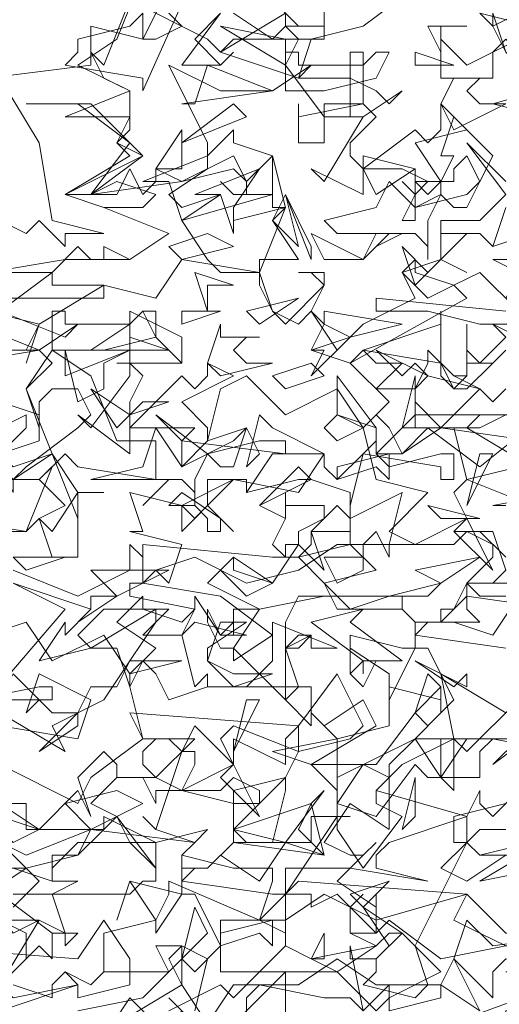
# Model space of a CAD drawing. Header units: millimetres. Extents: x 4234 to 4704, y 1542 to 2004.
# Tile 170 of 256: x 4328.54 to 4332.22, y 1934.51 to 1942.07. Entities that reach past the tile are written whole.
import ezdxf

# ---------------------------------------------------------------- set-up
doc = ezdxf.new("R2010")
doc.units = ezdxf.units.MM
doc.layers.add('BOD', color=40, linetype='Continuous')
doc.layers.add('DIMENSIONS', color=7, linetype='Continuous')

# ---------------------------------------------------------------- blocks, each defined once
blk = doc.blocks.new('A$Cf9015526')
at = {"color": 116, "lineweight": 0, "true_color": 0x136734}
for points in [[(0.533, 1.3768), (0.5552, 1.3991), (0.5552, 1.4435), (0.4664, 1.4879)], [(0.533, 1.5545), (0.5552, 1.5545), (0.644, 1.5767), (0.6662, 1.6211), (0.5552, 1.6211), (0.5552, 1.6655), (0.4886, 1.6655)], [(0.4886, 1.8432), (0.6218, 1.9986), (0.533, 2.0431)], [(0.533, 2.2429), (0.5996, 2.2651), (0.5552, 2.3762), (0.5996, 2.4206), (0.5774, 2.4428), (0.5552, 2.4428), (0.5774, 2.4872), (0.4886, 2.5094)], [(0.4886, 2.576), (0.6218, 2.5982), (0.7328, 2.5982), (0.7995, 2.6427), (0.6884, 2.6871), (0.6218, 2.7093), (0.7328, 2.7759), (0.7106, 2.7981), (0.7328, 2.8203), (0.7328, 2.8425), (0.6218, 2.8425), (0.7328, 2.8869), (0.644, 2.9314), (0.7106, 2.9758), (0.755, 3.0868)], [(0.9993, 1.288), (0.9993, 1.3546), (0.9993, 1.3768), (0.8883, 1.2658)], [(0.8217, 1.3102), (0.7995, 1.3324), (0.8217, 1.3102)], [(0.8439, 1.3102), (0.8661, 1.3991), (0.8217, 1.4213), (0.7773, 1.4213), (0.7995, 1.3768), (0.6884, 1.3768), (0.6662, 1.3546), (0.6218, 1.3768), (0.6662, 1.3546), (0.6884, 1.3768), (0.6884, 1.4435), (0.7773, 1.4657), (0.7995, 1.5101), (0.7995, 1.5323), (0.9549, 1.4657), (0.9771, 1.5323), (0.9771, 1.5545), (0.9549, 1.5545), (0.9327, 1.5545), (0.9105, 1.5545), (0.8217, 1.5767), (0.8439, 1.5989), (0.7773, 1.6211), (0.755, 1.6433), (0.7773, 1.6211), (0.8217, 1.7544), (0.8439, 1.7544), (0.8439, 1.7322), (0.8217, 1.6877), (0.9105, 1.6655), (0.9105, 1.6877), (0.9993, 1.71), (0.9549, 1.6655), (0.9327, 1.6655), (0.9105, 1.6655), (0.9105, 1.5989), (1.0437, 1.5989), (1.0437, 1.6433), (1.0659, 1.6433), (1.1104, 1.6433), (1.0882, 1.6433), (1.0882, 1.6211), (1.1326, 1.5545), (1.1992, 1.6433), (1.1548, 1.6655), (1.1548, 1.6877), (1.177, 1.71), (1.1326, 1.7322), (1.0882, 1.6655), (1.0882, 1.6877), (1.0437, 1.7322), (1.1548, 1.7322), (1.2214, 1.821), (1.2436, 1.7988), (1.288, 1.8432), (1.2436, 1.932), (1.2214, 1.932), (1.177, 1.8432), (1.177, 1.8876), (1.1104, 1.932), (1.1104, 1.8876), (1.1104, 1.9542), (1.1992, 1.932), (1.2214, 1.932), (1.2214, 1.9764), (1.1992, 1.9986), (1.2214, 1.9764), (1.2658, 1.9764), (1.2436, 1.9764), (1.2214, 1.9542), (1.3768, 1.932)], [(1.3991, 1.8432), (1.3102, 1.7544), (1.288, 1.7766), (1.1992, 1.7322), (1.1548, 1.6877), (1.3102, 1.6433), (1.3324, 1.6877), (1.3324, 1.6655), (1.3546, 1.6433), (1.3991, 1.6877)], [(1.3768, 1.6211), (1.3324, 1.6211), (1.3102, 1.5989), (1.3324, 1.5767), (1.3768, 1.5767), (1.3102, 1.5323), (1.2658, 1.5545), (1.3102, 1.5989), (1.3102, 1.6433), (1.177, 1.5989), (1.1548, 1.5767), (1.1548, 1.5545), (1.2436, 1.5323), (1.1104, 1.5545), (0.9993, 1.5545), (0.9993, 1.4435), (0.9549, 1.4657), (0.8883, 1.4657), (0.8883, 1.3768), (1.0882, 1.3768), (1.1548, 1.3102), (1.177, 1.3324), (1.177, 1.3546), (1.177, 1.3324), (1.2658, 1.3768), (1.1992, 1.4435), (1.177, 1.4435), (1.1548, 1.4213), (1.1104, 1.4435), (1.1104, 1.4879), (1.1326, 1.5101), (1.1104, 1.4879), (1.1104, 1.4435), (1.1326, 1.4435), (1.1548, 1.4435), (1.177, 1.4657), (1.2658, 1.3991), (1.3768, 1.4213)], [(1.821, 3.0646), (1.8876, 2.9758), (1.9098, 2.9758), (1.7988, 2.9536), (1.7322, 3.0202), (1.6877, 2.9758), (1.71, 2.9758), (1.5101, 2.8647), (1.4435, 2.8869), (1.4657, 2.9091), (1.4435, 2.9536), (1.4213, 2.9314), (1.3768, 2.9536), (1.3546, 2.998), (1.3546, 3.0202), (1.3768, 2.9536), (1.3991, 2.9314), (1.4657, 2.998), (1.4435, 3.0202)], [(1.2214, 3.0646), (1.1326, 2.998), (1.0437, 2.9758), (1.0215, 2.9091), (1.1104, 2.9091), (1.1548, 2.8869), (1.177, 2.8647), (1.1992, 2.8869), (1.1326, 2.8425), (1.0659, 2.8425), (0.9993, 2.9314), (1.0215, 2.9758), (0.9993, 2.998), (0.9771, 2.9758), (0.9105, 3.0202)], [(0.8883, 3.0202), (0.8439, 2.9758), (0.8883, 2.9314), (0.9105, 2.9536), (0.8883, 2.9314), (0.8661, 2.9314), (0.8217, 2.9314), (0.8883, 3.0202)], [(0.8439, 3.0868), (0.755, 2.8869), (0.755, 2.9091), (0.6218, 2.9314), (0.644, 2.9536), (0.644, 2.9758), (0.7328, 2.998), (0.755, 3.0202), (0.755, 2.9758), (0.7773, 2.9758), (0.8217, 2.998), (0.7995, 3.0202)], [(0.9549, 3.0646), (1.0215, 2.998), (1.0437, 2.998), (1.0659, 2.998), (1.0659, 3.0646)], [(0.4886, 2.9091), (0.6662, 2.9314), (0.6662, 2.998), (0.755, 2.9758), (0.7995, 3.0646)], [(0.4886, 2.576), (0.5996, 2.576), (0.644, 2.6205), (0.6662, 2.5982), (0.6884, 2.5982), (0.6884, 2.6205), (0.7328, 2.5982), (0.7995, 2.6427), (0.6884, 2.6871), (0.755, 2.6871), (0.7773, 2.7093), (0.7106, 2.7315), (0.6662, 2.7093), (0.6218, 2.7093), (0.755, 2.7759), (0.7106, 2.7981), (0.7328, 2.8425), (0.7328, 2.8869), (0.6884, 2.9091), (0.6662, 2.9536), (0.6884, 2.9314), (0.7328, 3.0424), (0.8661, 2.9758), (0.8883, 2.9536), (0.9993, 3.0202), (0.9993, 2.998), (1.0659, 2.998), (1.0659, 2.9758), (0.9105, 2.9758), (0.8883, 2.9536), (1.0215, 2.9091), (1.0437, 2.9314), (0.9771, 2.8869), (0.8883, 2.8869), (0.7995, 2.9314), (0.8661, 2.7981), (0.8661, 2.7759), (0.9105, 2.8203), (0.9105, 2.7981), (0.9771, 2.7759), (0.9771, 2.7093), (0.8217, 2.6649), (0.8661, 2.5982), (0.8883, 2.576), (0.9549, 2.576), (0.9993, 2.6871), (0.9771, 2.6649), (1.0215, 2.5982), (0.9549, 2.5982), (0.9549, 2.576), (0.8217, 2.5982), (0.7773, 2.5316), (0.6884, 2.5538), (0.5774, 2.4872), (0.5552, 2.4206), (0.5774, 2.4872), (0.4886, 2.5094)], [(0.5108, 2.9091), (0.5774, 2.7981), (0.5996, 2.6649), (0.6884, 2.6427), (0.6218, 2.6427), (0.6218, 2.6205), (0.5774, 2.6649), (0.5552, 2.6427), (0.4664, 2.6871)], [(1.4435, 2.4872), (1.3324, 2.4872), (1.2436, 2.5094), (1.177, 2.5094), (1.1548, 2.5094), (1.1548, 2.5316), (1.3768, 2.5094)], [(1.4213, 2.6427), (1.3546, 2.6205), (1.3324, 2.6427), (1.3102, 2.6427), (1.2658, 2.5982), (1.3102, 2.576), (1.2658, 2.5982), (1.2658, 2.6427), (1.3324, 2.6427), (1.3546, 2.6205), (1.3768, 2.6871)], [(0.7773, 1.288), (0.7328, 1.3324), (0.6884, 1.2658)], [(0.644, 1.3102), (0.755, 1.3324), (0.8217, 1.3991), (0.8439, 1.3768), (0.8883, 1.4213), (0.8439, 1.5101), (0.8217, 1.5101), (0.7773, 1.4435), (0.7773, 1.4657), (0.7328, 1.5323), (0.7106, 1.4657), (0.7328, 1.5323), (0.8217, 1.5101), (0.8217, 1.5545), (0.8217, 1.5767), (0.8217, 1.5545), (0.8661, 1.5545), (0.8439, 1.5545), (0.8217, 1.5323), (0.9771, 1.5101), (0.9993, 1.5101), (1.0882, 1.6433), (1.0882, 1.7766), (1.177, 1.7988), (1.177, 1.8654), (1.2658, 1.8432), (1.2658, 1.8654), (1.2658, 1.821), (1.2214, 1.7766), (1.288, 1.7766), (1.288, 1.6877), (1.2658, 1.71), (1.2658, 1.7766), (1.2436, 1.7766), (1.2214, 1.7766), (1.177, 1.7322), (1.177, 1.71), (1.177, 1.6877), (1.177, 1.6433), (1.177, 1.6211), (1.1104, 1.6655), (1.0659, 1.5989), (1.1104, 1.5767), (1.1326, 1.5767), (1.1548, 1.5989), (1.1326, 1.5767), (1.0882, 1.5323), (1.1548, 1.4879), (1.1548, 1.5101), (1.1548, 1.4435), (1.0882, 1.5101), (1.0437, 1.4879), (1.0437, 1.5101), (1.0215, 1.5101), (0.9993, 1.5101), (0.9993, 1.4213), (1.0437, 1.3991), (1.0659, 1.4435), (1.0659, 1.4213), (1.0659, 1.3991), (1.0437, 1.3991), (0.9993, 1.4213), (0.9105, 1.3324), (0.8883, 1.3546), (0.7995, 1.3102)], [(1.1326, 1.3102), (1.1104, 1.4213), (1.1104, 1.3991), (1.1548, 1.3991), (1.1548, 1.3768), (1.1326, 1.3546), (1.2214, 1.3324), (1.2436, 1.3546), (1.2214, 1.4213), (1.3102, 1.5989), (1.288, 1.5989), (1.288, 1.6433), (1.3768, 1.6655)], [(1.3991, 1.7766), (1.3546, 1.7322), (1.4435, 1.7988)], [(1.4435, 2.0431), (1.3324, 2.0431), (1.3102, 2.0431), (1.3102, 1.9986), (1.3324, 1.9764), (1.2658, 1.9764), (1.2658, 1.9986), (1.288, 1.9986), (1.3102, 2.0431), (1.3546, 2.0431), (1.3768, 2.0653)], [(1.3768, 2.0875), (1.3324, 2.1319), (1.288, 2.1319), (1.3546, 2.1319), (1.3768, 2.0653)], [(1.5989, 2.2207), (1.3546, 2.1763), (1.3768, 2.1763)], [(1.3991, 2.2429), (1.3102, 2.2207), (1.288, 2.3095), (1.1992, 2.3095), (1.2214, 2.3984), (1.2214, 2.3762), (1.2436, 2.3984), (1.2214, 2.3762), (1.2214, 2.354), (1.2658, 2.3095), (1.3324, 2.3762), (1.3546, 2.354), (1.3768, 2.3762)], [(1.3991, 2.3318), (1.3324, 2.3318), (1.3102, 2.3095), (1.4213, 2.2429)], [(1.3768, 2.4428), (1.3546, 2.4206), (1.3102, 2.4206), (1.3102, 2.4872), (1.3102, 2.4428), (1.3324, 2.4206), (1.3768, 2.465), (1.3546, 2.4872), (1.4435, 2.4428)], [(1.3991, 2.5094), (1.3324, 2.576), (1.288, 2.5538), (1.3102, 2.5316), (1.1104, 2.4206), (1.0437, 2.4428), (1.0659, 2.4872), (1.0437, 2.5094), (1.0215, 2.4872), (0.9771, 2.5094), (0.9549, 2.5538), (0.9549, 2.576), (0.9771, 2.5094), (0.9993, 2.4872), (1.0659, 2.5538), (1.0437, 2.576), (1.0215, 2.576), (1.0659, 2.576), (1.0659, 2.5538), (1.0437, 2.5094), (1.0882, 2.4428), (1.1326, 2.4872), (1.2214, 2.5316), (1.1992, 2.576), (1.2658, 2.5982), (1.2658, 2.6649), (1.3102, 2.6649), (1.3324, 2.6649), (1.3768, 2.7093), (1.3102, 2.7981), (1.3768, 2.7315)], [(0.5108, 2.5094), (0.5996, 2.576), (0.5996, 2.5538), (0.6884, 2.5538), (0.6884, 2.5316), (0.5108, 2.5316)], [(0.5108, 2.5094), (0.6218, 2.465), (0.644, 2.4872), (0.5774, 2.4428), (0.5108, 2.4428)], [(0.5108, 2.354), (0.5774, 2.3318), (0.5774, 2.2873), (0.4441, 2.2429)], [(0.4886, 2.1319), (0.5552, 2.1319), (0.5996, 2.2429), (0.5774, 2.2207), (0.6218, 2.1763), (0.5774, 2.1541), (0.5552, 2.1319), (0.4219, 2.1541)], [(1.4213, 2.2873), (1.2658, 2.3095), (1.1992, 2.2651), (1.177, 2.3095), (1.1548, 2.3318), (1.1326, 2.3095), (1.1548, 2.2207), (1.2436, 2.1985), (1.177, 2.1319), (1.2214, 2.1097), (1.3102, 2.1541), (1.288, 2.1985), (1.3102, 2.2207), (1.4213, 2.1763)], [(1.3768, 2.0209), (1.3324, 2.0209), (1.3102, 2.0431), (1.3546, 2.0875), (1.3546, 2.1097), (1.3102, 2.1319), (1.288, 2.1097), (1.177, 2.1097), (1.177, 2.0875), (1.1548, 2.1319), (1.1326, 2.1097), (1.1104, 2.1097), (1.1104, 2.1541), (1.0882, 2.1763), (1.0437, 2.1319), (1.0659, 2.0653), (1.0215, 2.1097), (0.9771, 2.0431), (0.9105, 2.0875), (0.8661, 2.0431), (0.9549, 1.9986), (1.0659, 2.0209), (1.2436, 2.0209), (1.2658, 2.0431), (1.177, 2.0209), (1.0215, 2.0209), (0.9993, 1.9764), (0.9993, 1.9542), (0.9993, 1.932), (1.0215, 1.932), (1.0437, 1.9542), (0.9993, 1.932), (0.9993, 1.8654), (0.9993, 1.8432), (0.9105, 1.932), (0.9105, 1.9098), (0.9771, 1.9542), (0.8883, 2.0209), (0.755, 2.0431), (0.7773, 2.0653), (0.7995, 2.0431), (0.8217, 2.1097), (0.7328, 2.1319), (0.755, 2.1319), (0.7328, 2.1985), (0.8217, 2.1763), (0.9105, 2.2207), (1.0215, 2.1985), (1.0659, 2.2651), (0.9771, 2.3095), (0.9549, 2.3318), (0.9327, 2.2429), (0.9549, 2.2651), (0.9327, 2.3095), (0.8661, 2.2873), (0.8883, 2.3762), (0.9327, 2.3984), (0.9993, 2.3318), (1.0882, 2.3762), (1.1326, 2.3095), (1.177, 2.354), (1.1104, 2.4206), (1.1326, 2.4428), (1.1548, 2.4206), (1.1992, 2.4206), (1.1548, 2.3762), (1.2214, 2.3762), (1.2436, 2.4206), (1.2436, 2.4428), (1.288, 2.3984), (1.3102, 2.3984), (1.288, 2.3984), (1.3324, 2.3762), (1.2436, 2.3984), (1.2214, 2.3762), (1.2214, 2.3095), (1.2436, 2.3095), (1.2658, 2.3095), (1.3324, 2.3095), (1.3768, 2.3318)], [(0.7106, 2.4206), (0.8217, 2.4206), (0.7106, 2.4206)], [(0.533, 2.0653), (0.644, 2.0209), (0.7328, 2.0653), (0.7328, 2.1097), (0.755, 2.0875), (0.755, 2.0431), (0.7328, 2.0431), (0.7328, 2.0209), (0.8439, 1.9986), (0.8217, 1.9764), (0.755, 1.9986), (0.6884, 1.9986), (0.644, 1.9542), (0.6662, 1.932), (0.5774, 1.9098), (0.6218, 1.9764), (0.6218, 1.9542), (0.6662, 1.9986), (0.533, 2.0431)], [(0.4664, 1.6211), (0.5552, 1.5767), (0.6662, 1.6211), (0.8439, 1.5989), (0.8661, 1.6211), (0.7773, 1.5989), (0.644, 1.5989), (0.5996, 1.5545), (0.5996, 1.5323), (0.6218, 1.5323), (0.644, 1.5323), (0.5996, 1.5101), (0.6218, 1.4435), (0.5996, 1.4435), (0.5108, 1.5101)], [(0.533, 1.4879), (0.5774, 1.5323), (0.4886, 1.6211)], [(0.5108, 1.7988), (0.644, 1.7766), (0.6662, 1.8432), (0.5774, 1.8876), (0.5552, 1.821), (0.5774, 1.8432), (0.533, 1.8876)], [(0.4886, 1.9542), (0.5552, 1.9764), (0.5996, 1.9098), (0.6884, 1.9542), (0.7328, 1.8876), (0.7773, 1.932), (0.7106, 1.9764), (0.755, 2.0209), (0.755, 1.9986), (0.7995, 1.9986), (0.755, 1.9542), (0.8217, 1.9542), (0.8439, 1.9986), (0.8439, 2.0209), (0.8883, 1.9542), (0.9105, 1.9764), (0.8883, 1.9542), (0.9327, 1.9542), (0.8439, 1.9764), (0.8217, 1.9542), (0.8439, 1.8654), (0.8661, 1.8876), (0.8661, 1.8654), (0.9327, 1.8654), (0.9771, 1.9098), (0.9771, 1.9764), (1.0882, 1.932), (1.0437, 1.932), (1.0437, 1.9542), (1.0215, 1.9542), (0.9993, 1.932), (1.0215, 1.8654), (1.0437, 1.8654), (1.0437, 1.7988), (0.9993, 1.8432), (1.0215, 1.8654), (0.8661, 1.8654), (0.7995, 1.8432), (0.7773, 1.8876), (0.755, 1.9098), (0.7328, 1.8654), (0.755, 1.7766), (0.8439, 1.7766), (0.7773, 1.71), (0.8217, 1.6877), (0.9105, 1.7322), (0.8883, 1.7766), (0.9105, 1.7988), (1.0215, 1.7544), (0.9993, 1.71), (0.9993, 1.6877), (0.9771, 1.5989), (0.9327, 1.5989), (0.9105, 1.6211), (0.9549, 1.6655), (0.9549, 1.6877), (0.9105, 1.71), (0.8883, 1.6877), (0.7773, 1.6877), (0.7773, 1.6655), (0.755, 1.71), (0.7328, 1.71), (0.7106, 1.71), (0.7106, 1.7322), (0.6884, 1.7544), (0.644, 1.71), (0.6662, 1.6433), (0.644, 1.6877), (0.5774, 1.6211), (0.5108, 1.6655)], [(0.533, 1.5545), (0.5996, 1.5323), (0.5996, 1.5767), (0.644, 1.5767), (0.6884, 1.6211), (0.5552, 1.6211), (0.5552, 1.6655), (0.5108, 1.6655)], [(0.5108, 1.7322), (0.644, 1.6655), (0.6662, 1.71), (0.755, 1.7766), (0.7328, 1.821), (1.0215, 1.7988), (1.0882, 1.8876), (1.1326, 1.7988), (1.1104, 1.7766), (1.0215, 1.7544), (1.0215, 1.7766), (1.0215, 1.7988), (0.9993, 1.7766), (0.9993, 1.7322), (0.9105, 1.7766), (0.9105, 1.7544), (0.9105, 1.7322), (0.8439, 1.7988), (0.8217, 1.7544), (0.7995, 1.7766), (0.7773, 1.7766), (0.755, 1.7544), (0.755, 1.7322), (0.7773, 1.71), (0.7106, 1.71), (0.6662, 1.6655), (0.7106, 1.6433), (0.7773, 1.5545), (0.7773, 1.5323), (0.755, 1.5323), (0.7328, 1.5101), (0.533, 1.5101)], [(0.3553, 1.4213), (0.644, 1.3991), (0.6884, 1.4657), (0.7328, 1.3991), (0.7328, 1.3546), (0.644, 1.3324), (0.644, 1.3546), (0.6218, 1.3768), (0.5996, 1.3546), (0.5996, 1.3324), (0.533, 1.3546)]]:
    blk.add_lwpolyline(points, dxfattribs=at)
for points in [[(1.3991, 3.0202), (1.3546, 2.998), (1.3324, 3.0202), (1.4213, 2.998)], [(0.9993, 2.9314), (0.8883, 2.998), (0.9993, 2.9758)], [(1.2658, 2.998), (1.2658, 2.9536), (1.2436, 2.998), (1.3102, 2.998)], [(1.3991, 2.9758), (1.4213, 2.9314), (1.4213, 2.9091), (1.3991, 2.8869), (1.4213, 2.9314), (1.3768, 2.9758), (1.3546, 2.9536), (1.3546, 2.9091), (1.2658, 2.9091), (1.2658, 2.9758), (1.3102, 2.9314)], [(1.5767, 2.9314), (1.5767, 2.9091), (1.5545, 2.8869), (1.6433, 2.8647), (1.71, 2.8647), (1.7322, 2.8869), (1.8432, 2.9091), (1.8432, 2.8869), (1.7766, 2.8647), (1.7766, 2.7759), (1.7544, 2.7981), (1.71, 2.7981), (1.7322, 2.8203), (1.7322, 2.8425), (1.5101, 2.8869), (1.4435, 2.8425), (1.3546, 2.8647), (1.5101, 2.9091), (1.5323, 2.8869), (1.5545, 2.8869), (1.5767, 2.9091), (1.5545, 2.9758), (1.6211, 2.9536)], [(1.1326, 2.9314), (1.1548, 2.9536), (1.177, 2.9536), (1.1548, 2.9091), (1.0659, 2.8869), (0.9993, 2.8869), (0.9993, 2.9536), (1.0215, 2.9536), (1.0215, 2.9314)], [(1.1548, 2.8425), (1.1104, 2.7981), (1.1104, 2.7759), (1.1326, 2.7537), (1.2214, 2.8203), (1.2436, 2.7981), (1.2658, 2.8203), (1.2658, 2.8647), (1.3102, 2.8203), (1.2214, 2.7981), (1.2658, 2.7315), (1.2658, 2.7093), (1.2214, 2.6871), (1.2214, 2.7093), (1.2436, 2.7315), (1.1992, 2.7537), (1.1326, 2.7537), (1.1326, 2.7093), (1.0437, 2.7537), (1.0659, 2.7315), (1.1326, 2.8425), (1.1104, 2.8425), (1.1104, 2.9536), (1.1326, 2.9536), (1.1326, 2.8647)], [(1.2214, 2.9314), (1.2214, 2.9536), (1.288, 2.9314)], [(0.8217, 2.8647), (0.8439, 2.8647), (0.8661, 2.9314), (0.9771, 2.8869)], [(1.3546, 2.9091), (1.3324, 2.9091), (1.3102, 2.8869), (1.3324, 2.8647), (1.3768, 2.8647), (1.288, 2.8203), (1.2658, 2.8647), (1.288, 2.9091)], [(0.755, 2.7759), (0.6662, 2.7093), (0.7328, 2.7981), (0.644, 2.8647), (0.5552, 2.8647), (0.6662, 2.8647)], [(0.8217, 2.7981), (0.9105, 2.8647), (0.9327, 2.8425)], [(1.1326, 2.8647), (1.0659, 2.8647), (1.0659, 2.7981), (1.0215, 2.7981), (1.0215, 2.8647), (1.0215, 2.8425)], [(1.3324, 2.7315), (1.3102, 2.7759), (1.288, 2.7537), (1.288, 2.7315), (1.2658, 2.7315), (1.2436, 2.7093), (1.2214, 2.7315), (1.2658, 2.7315), (1.288, 2.7759), (1.2658, 2.7759), (1.288, 2.8425), (1.3546, 2.7759)], [(0.7773, 2.7537), (0.8217, 2.8203), (0.8217, 2.7537)], [(0.9771, 2.6871), (0.9771, 2.7093), (0.9105, 2.7093), (0.8883, 2.7315), (0.9105, 2.7093), (0.9327, 2.7093), (0.9327, 2.7315), (0.9105, 2.7537), (0.8217, 2.7315), (0.6662, 2.7093), (0.7106, 2.7093), (0.7328, 2.7537), (0.755, 2.7093), (0.7773, 2.7315), (0.7773, 2.7537), (0.8217, 2.7315), (0.9105, 2.7759), (0.9327, 2.7315), (0.9771, 2.7759), (0.9993, 2.6871)], [(0.7995, 2.7093), (0.8217, 2.6871), (0.8883, 2.7093), (0.8217, 2.6649), (0.7995, 2.7315), (0.755, 2.7315), (0.8661, 2.7759), (0.8661, 2.7537)], [(1.1548, 2.7093), (1.1326, 2.7537), (1.1326, 2.7759), (1.2214, 2.7537)], [(0.9105, 2.6871), (0.9105, 2.6649), (0.9993, 2.6871), (0.9105, 2.6649), (0.9105, 2.6427), (0.8883, 2.7093), (0.8439, 2.7093), (0.9549, 2.7537)], [(1.1992, 2.6649), (1.2214, 2.7093), (1.1992, 2.7315), (1.2214, 2.7093), (1.2214, 2.7537), (1.2214, 2.6649)], [(1.3102, 2.7093), (1.3324, 2.7315), (1.3102, 2.6871), (1.288, 2.6871), (1.2658, 2.7093), (1.2436, 2.6649), (1.2436, 2.5982), (1.2436, 2.6205), (1.2214, 2.6427), (1.1992, 2.6427), (1.1548, 2.6205), (1.1992, 2.6427), (1.0882, 2.6427), (1.0659, 2.6649), (1.1548, 2.6871), (1.177, 2.7315), (1.2214, 2.6871)], [(0.9771, 2.6649), (0.9993, 2.7093), (1.0215, 2.6205)], [(1.0437, 2.5982), (0.9993, 2.7093), (1.0437, 2.6205)], [(0.8217, 2.5982), (0.7995, 2.6205), (0.8661, 2.6427), (0.9105, 2.6205)], [(1.1548, 2.6427), (1.177, 2.6427), (1.1326, 2.5982), (1.0659, 2.5982), (1.0437, 2.6427), (1.1326, 2.5982)], [(1.2658, 2.5982), (1.2214, 2.5538), (1.1992, 2.6205), (1.2436, 2.576)], [(1.4435, 2.5982), (1.4657, 2.5982), (1.4213, 2.576), (1.4213, 2.5538), (1.3991, 2.5316), (1.3991, 2.5094), (1.3768, 2.5316), (1.3991, 2.576), (1.3546, 2.5982), (1.3991, 2.5982), (1.4213, 2.576), (1.3991, 2.576), (1.3991, 2.6205), (1.4213, 2.6205)], [(1.288, 2.5538), (1.2436, 2.5316), (1.1992, 2.576), (1.2214, 2.5982), (1.2214, 2.576)], [(0.8661, 2.5538), (0.8661, 2.5094), (0.8439, 2.576), (0.9105, 2.5538)], [(0.9549, 2.4872), (0.9327, 2.5094), (1.0215, 2.5316)], [(0.7328, 2.4872), (0.755, 2.5094), (0.7773, 2.5094), (0.7773, 2.465), (0.6884, 2.4428), (0.5996, 2.4428), (0.5996, 2.5094), (0.6218, 2.5094), (0.6218, 2.4872)], [(0.755, 2.3984), (0.7328, 2.354), (0.7328, 2.3318), (0.7328, 2.3095), (0.8217, 2.3984), (0.8439, 2.3762), (0.8661, 2.3984), (0.8661, 2.4206), (0.9105, 2.3984), (0.8217, 2.354), (0.8661, 2.3095), (0.8661, 2.2873), (0.8217, 2.2429), (0.8217, 2.2873), (0.8439, 2.3095), (0.7995, 2.3095), (0.7328, 2.3095), (0.7328, 2.2651), (0.644, 2.3318), (0.6662, 2.3095), (0.7328, 2.3984), (0.7328, 2.5094), (0.7328, 2.4206)], [(0.8217, 2.4206), (0.7773, 2.465), (0.755, 2.5094), (0.7328, 2.4872), (0.7328, 2.5094), (0.8217, 2.465)], [(0.8217, 2.4872), (0.8217, 2.5094), (0.8883, 2.5094)], [(1.1104, 2.465), (1.0437, 2.3984), (1.0659, 2.4428), (1.0437, 2.4428), (1.1104, 2.465), (1.0659, 2.4872), (1.0659, 2.5094), (1.1992, 2.4872)], [(1.1326, 2.4428), (1.2658, 2.4872), (1.2658, 2.5094), (1.2658, 2.4206)], [(0.4441, 2.4206), (0.4664, 2.4872), (0.5774, 2.4428)], [(0.7995, 2.4428), (0.6662, 2.4428), (0.7328, 2.4872), (0.7328, 2.465)], [(0.9549, 2.465), (0.9327, 2.465), (0.9105, 2.4428), (0.9327, 2.4206), (0.9771, 2.4206), (0.8883, 2.3984), (0.8661, 2.4206), (0.8883, 2.4872), (0.8883, 2.465)], [(0.6662, 2.3984), (0.7106, 2.2873), (0.7773, 2.2873), (0.7773, 2.2207), (0.644, 2.2429), (0.6218, 2.2651), (0.5774, 2.2207), (0.533, 2.2207), (0.4441, 2.1985), (0.4441, 2.2207), (0.4886, 2.2651), (0.533, 2.2207), (0.5552, 2.2429), (0.644, 2.3095), (0.6662, 2.3318), (0.644, 2.3762), (0.5996, 2.3762), (0.5774, 2.354), (0.5774, 2.3095), (0.5552, 2.3762), (0.5996, 2.4428)], [(0.7328, 2.4428), (0.6884, 2.4206), (0.6884, 2.3762), (0.644, 2.354), (0.6218, 2.4428), (0.6218, 2.3984)], [(1.2214, 2.4206), (1.2436, 2.3984), (1.1548, 2.4428), (1.1992, 2.3984)], [(0.9993, 2.3762), (0.9771, 2.3984), (1.0437, 2.4206), (1.0659, 2.3984)], [(1.3102, 2.3984), (1.3102, 2.4206), (1.3324, 2.4206), (1.3546, 2.4206), (1.3102, 2.3762), (1.288, 2.3762), (1.2658, 2.3984), (1.2658, 2.4206), (1.288, 2.3762)], [(1.1548, 2.2651), (1.177, 2.2429), (1.2658, 2.2651), (1.288, 2.2651), (1.288, 2.2207), (1.2658, 2.2207), (1.2658, 2.2429), (1.1326, 2.2651), (1.1104, 2.1763), (1.1104, 2.1541), (1.1992, 2.1985), (1.177, 2.1097), (1.0882, 2.1097), (1.0215, 2.0653), (0.9327, 2.0431), (0.8439, 2.0875), (0.7773, 2.0653), (0.755, 2.0653), (0.755, 2.1097), (0.9771, 2.0875), (1.0215, 2.0875), (1.0437, 2.1097), (1.0437, 2.1319), (1.0659, 2.1319), (1.1104, 2.1319), (1.1104, 2.1985), (1.0437, 2.2207), (1.0215, 2.2207), (0.9327, 2.1985), (0.9327, 2.2207), (0.9105, 2.2207), (0.8661, 2.1763), (0.9105, 2.1319), (0.8661, 2.1763), (0.8661, 2.2207), (0.9327, 2.2207), (0.9327, 2.1985), (0.9771, 2.2651), (1.0659, 2.2651), (1.0659, 2.2429), (1.0882, 2.2207), (1.1326, 2.2651), (1.1548, 2.2873), (1.1548, 2.3095), (1.0882, 2.3318), (1.0882, 2.3984), (1.1548, 2.3095)], [(0.755, 2.354), (0.7995, 2.354), (0.7328, 2.3318), (0.7106, 2.3095), (0.6662, 2.3762), (0.7328, 2.3318)], [(0.5108, 2.2651), (0.533, 2.2429), (0.5996, 2.2651), (0.533, 2.2207), (0.533, 2.1985), (0.4886, 2.2873), (0.4664, 2.2873), (0.5552, 2.3318), (0.5552, 2.3095)], [(0.9549, 2.2873), (0.9993, 2.2873), (0.9993, 2.2651), (0.8217, 2.2873), (0.7773, 2.3318), (0.8661, 2.2651)], [(1.0882, 2.2873), (1.0659, 2.3095), (1.0882, 2.3318), (1.1326, 2.3095)], [(1.3324, 2.2429), (1.2436, 2.3095), (1.1992, 2.2651), (1.177, 2.2651), (1.177, 2.2207), (1.1548, 2.2429), (1.0882, 2.2207), (1.0882, 2.2429), (1.177, 2.2651), (1.1548, 2.2651), (1.2214, 2.3318), (1.4435, 2.3318)], [(0.9105, 2.2873), (0.9327, 2.3095), (0.9105, 2.2429), (0.8883, 2.2429), (0.8661, 2.2651), (0.8439, 2.2207), (0.8439, 2.1763), (0.8439, 2.1985), (0.8217, 2.2207), (0.7995, 2.2207), (0.755, 2.1763), (0.7995, 2.2207), (0.6884, 2.2207), (0.6662, 2.2207), (0.755, 2.2429), (0.7773, 2.3095), (0.8217, 2.2429)], [(0.644, 2.1541), (0.5996, 2.2651), (0.644, 2.1985)], [(1.3102, 2.1763), (1.3324, 2.2651), (1.3546, 2.2651)], [(0.9549, 2.1763), (1.0215, 2.2429), (1.0437, 2.2207)], [(0.644, 2.1985), (0.644, 2.1097), (0.644, 2.0875), (0.5996, 2.0875), (0.5774, 2.1541), (0.5996, 2.1319), (0.644, 2.1985), (0.6884, 2.1985)], [(0.8883, 2.1319), (0.8661, 2.1319), (0.8661, 2.1541), (0.8439, 2.1763), (0.7995, 2.1763), (0.8217, 2.1985), (0.8883, 2.1541)], [(1.0437, 2.1763), (1.0659, 2.1763), (1.0659, 2.1541), (1.0215, 2.1319), (1.0215, 2.1097), (0.9993, 2.1097), (0.9993, 2.0875), (0.9771, 2.1097), (0.9993, 2.1541), (0.9549, 2.1763), (0.9993, 2.1541), (0.9993, 2.1985), (0.9993, 2.1763)], [(0.8661, 2.1763), (0.8217, 2.1319), (0.8217, 2.1763), (0.8439, 2.1541)], [(1.2658, 2.1541), (1.2436, 2.1763), (1.3324, 2.1541)], [(1.288, 2.1319), (1.3102, 2.1541), (1.3546, 2.0653)], [(1.0659, 2.0431), (1.0215, 2.0875), (1.1104, 2.1097), (1.1548, 2.0653)], [(1.1326, 2.0875), (1.1326, 2.0653), (1.0882, 2.0431), (1.0659, 2.0875), (1.1326, 2.0875), (1.1326, 2.1097)], [(0.5552, 2.0653), (0.533, 2.0875), (0.6218, 2.0875)], [(0.9771, 2.0431), (0.9327, 2.0209), (0.8883, 2.0653), (0.9105, 2.0875), (0.9105, 2.0653)], [(1.2658, 2.0431), (1.2214, 2.0653), (1.3324, 2.0875)], [(0.7106, 2.0209), (0.644, 1.9764), (0.6662, 1.9986), (0.6662, 2.0209), (0.7106, 2.0209), (0.6662, 2.0653), (0.7995, 2.0653)], [(1.177, 2.0209), (1.1992, 2.0209), (1.1992, 1.9986), (1.0882, 1.9986), (1.0659, 2.0431), (1.1104, 1.9986)], [(1.3991, 2.0209), (1.3546, 1.9542), (1.288, 1.9764), (1.2658, 1.9764), (1.3102, 2.0209), (1.4657, 1.9986)], [(0.7328, 1.9098), (0.8217, 1.9098), (0.7328, 1.8876), (0.7328, 1.8654), (0.7106, 1.932), (0.6662, 1.932), (0.7773, 1.9986), (0.7773, 1.9764)], [(0.9105, 1.9542), (0.9105, 1.9986), (0.9327, 1.9986), (0.9549, 1.9986), (0.9105, 1.932), (0.8883, 1.932), (0.8661, 1.9764), (0.8661, 1.9986), (0.8883, 1.9542)], [(1.1992, 1.9098), (1.1326, 1.9098), (1.1326, 1.8876), (1.1326, 1.9098), (1.0437, 1.9764), (1.1326, 1.9986), (1.1104, 1.9764)], [(0.8661, 1.932), (0.8661, 1.9098), (0.9105, 1.8876), (0.9771, 1.8876), (0.9105, 1.8654), (0.8661, 1.9098), (0.8883, 1.9764), (0.9327, 1.9764)], [(0.5774, 1.8654), (0.5996, 1.8654), (0.5996, 1.8432), (0.4219, 1.8432), (0.3997, 1.9098), (0.4664, 1.8432)], [(0.5996, 1.7988), (0.6218, 1.7544), (0.5108, 1.821), (0.5108, 1.8432), (0.533, 1.8876), (0.5996, 1.821), (0.644, 1.821), (0.6662, 1.8654), (0.7106, 1.8654), (0.7328, 1.9098), (0.6884, 1.8432)], [(1.1326, 1.8654), (1.1104, 1.8876), (1.1326, 1.9098), (1.1548, 1.9098)], [(1.3102, 1.8876), (1.3102, 1.8654), (1.2214, 1.9098), (1.288, 1.8654)], [(1.2214, 1.821), (1.2436, 1.8876), (1.2658, 1.8654)], [(1.4213, 1.8654), (1.4657, 1.821), (1.5101, 1.7766), (1.3768, 1.7766), (1.3546, 1.7766), (1.288, 1.7766), (1.2658, 1.8876), (1.3768, 1.821)], [(0.9105, 1.7544), (0.9327, 1.8432), (0.9549, 1.8432)], [(1.0437, 1.7322), (0.9771, 1.7544), (1.0882, 1.7766), (1.0437, 1.821), (1.0659, 1.7988), (1.1326, 1.8432), (1.1548, 1.7988)], [(0.5774, 1.7544), (0.644, 1.821), (0.644, 1.7988)], [(1.6877, 1.7766), (1.6877, 1.7544), (1.5989, 1.7322), (1.5989, 1.7544), (1.5767, 1.7766), (1.5323, 1.7322), (1.5101, 1.7544), (1.4657, 1.7544), (1.3546, 1.7766), (1.3324, 1.7544), (1.3324, 1.71), (1.2436, 1.71), (1.2214, 1.7322), (1.1548, 1.6433), (1.0882, 1.6655), (1.0882, 1.71), (1.2214, 1.7766), (1.2658, 1.71), (1.3102, 1.7766), (1.4213, 1.7766), (1.4879, 1.821), (1.5545, 1.7766)], [(0.8883, 1.71), (0.9105, 1.7322), (0.9549, 1.6433)], [(1.2214, 1.6433), (1.1992, 1.6211), (1.2214, 1.71)], [(0.6662, 1.6211), (0.6218, 1.6655), (0.7106, 1.6877), (0.755, 1.6655)], [(0.9105, 1.6211), (1.0437, 1.6655), (1.0659, 1.6877), (0.9993, 1.5989)], [(0.5774, 1.6211), (0.533, 1.5989), (0.4886, 1.6433), (0.5108, 1.6655), (0.5108, 1.6433)], [(1.0215, 1.6211), (1.0437, 1.6655), (1.0659, 1.5767)], [(1.6433, 1.5989), (1.5101, 1.6433), (1.4435, 1.6211), (1.4213, 1.5989), (1.4213, 1.5767), (1.3324, 1.5767), (1.4213, 1.5989), (1.4213, 1.6211), (1.4657, 1.6655), (1.7766, 1.6655)], [(0.7773, 1.5545), (0.7328, 1.5989), (0.7106, 1.6433), (0.6884, 1.6211), (0.6884, 1.6433), (0.7773, 1.5989)], [(0.9993, 1.5989), (0.9549, 1.5323), (0.8883, 1.5767), (0.8661, 1.5545), (0.9105, 1.5989), (1.0659, 1.5767)], [(1.4435, 1.5545), (1.3324, 1.5323), (1.4435, 1.5989), (1.5101, 1.5989)], [(0.4886, 1.5101), (0.5108, 1.4657), (0.5774, 1.4657), (0.533, 1.4435), (0.4886, 1.5101), (0.4886, 1.5545), (0.5552, 1.5545)], [(1.1548, 1.4657), (1.0659, 1.5101), (0.9993, 1.4657), (0.9771, 1.4657), (0.9771, 1.4213), (0.9549, 1.4435), (0.8883, 1.4213), (0.8883, 1.4435), (0.9771, 1.4657), (0.9549, 1.4657), (1.0215, 1.5323), (1.3102, 1.5101)], [(1.1992, 1.4435), (1.1548, 1.3991), (1.177, 1.4213), (1.1326, 1.4879), (1.1104, 1.5101), (1.177, 1.5323), (1.1326, 1.4879)], [(1.4435, 1.4435), (1.5323, 1.3546), (1.4435, 1.3324), (1.4879, 1.2658), (1.4879, 1.2436), (1.4657, 1.2436), (1.4657, 1.288), (1.4435, 1.3102), (1.3768, 1.3102), (1.3546, 1.2658), (1.2214, 1.2658), (1.4657, 1.3546), (1.4435, 1.3768), (1.3768, 1.3768), (1.3991, 1.3768), (1.3991, 1.4213), (1.3768, 1.4213), (1.3324, 1.4435), (1.288, 1.4657), (1.3102, 1.5101), (1.3768, 1.4435)], [(0.8217, 1.3991), (0.8439, 1.4879), (0.8661, 1.4435)], [(0.644, 1.4435), (0.6218, 1.4213), (0.6218, 1.4435), (0.5996, 1.4435), (0.5996, 1.3991), (0.5774, 1.4213), (0.5108, 1.3546), (0.533, 1.3324), (0.644, 1.3546), (0.5108, 1.3102), (0.5108, 1.4213), (0.5108, 1.3991), (0.5108, 1.3768), (0.5108, 1.3546), (0.5774, 1.4657), (0.6218, 1.4435)], [(1.5101, 1.4435), (1.5989, 1.3991), (1.6211, 1.3991), (1.6655, 1.4435), (1.7322, 1.3991), (1.9098, 1.3991), (1.71, 1.3768), (1.5767, 1.3991), (1.5101, 1.4435), (1.4435, 1.3768), (1.3768, 1.3991), (1.3546, 1.3768), (1.3546, 1.3324), (1.288, 1.3991), (1.3102, 1.4657), (1.3546, 1.4213)], [(0.8217, 1.3546), (0.7995, 1.3991), (0.8217, 1.4213)], [(1.0882, 1.3768), (1.0437, 1.3991), (1.1548, 1.4213)], [(1.2658, 1.3546), (1.2658, 1.3324), (1.177, 1.3102), (1.177, 1.3324), (1.177, 1.3546), (1.1326, 1.3102), (1.1104, 1.3324), (1.0659, 1.3324), (0.9549, 1.3546), (0.9327, 1.3324), (0.9327, 1.288), (0.8439, 1.288), (0.8217, 1.3102), (0.755, 1.2214), (0.6884, 1.2436), (0.7106, 1.288), (0.8217, 1.3546), (0.8661, 1.288), (0.9105, 1.3546), (1.0215, 1.3546), (1.0882, 1.3991), (1.1548, 1.3546)], [(1.2658, 1.3546), (1.288, 1.3991), (1.3324, 1.3102)]]:
    blk.add_lwpolyline(points, close=True, dxfattribs=at)

msp = doc.modelspace()

# ---------------------------------------------------------------- hatches: boundary and pattern name
at = {"layer": 'DIMENSIONS'}
h = msp.add_hatch(dxfattribs=at)
h.set_pattern_fill('GRASS', color=256, scale=0.5)
h.set_pattern_definition([(90, (3399.144, -158.445), (-8.980256, 8.980256), [2.38125, -15.57926]), (45, (3399.144, -158.445), (-8.980256, 8.980256), [2.38125, -10.31875]), (135, (3399.144, -158.445), (-8.980256, -8.980256), [2.38125, -10.31875])])
h.paths.add_polyline_path([(4417.6425, 1844.3253), (4423.2951, 1838.2514), (4434.9969, 1847.6295), (4469.633, 1855.411), (4513.1489, 1877.6572), (4531.9103, 1892.8657), (4546.8873, 1910.4574), (4556.576, 1922.7476), (4577.553, 1933.381), (4592.7448, 1936.6466), (4614.9867, 1937.2699), (4624.0253, 1937.2699), (4633.3522, 1938.7107), (4636.3977, 1940.2306), (4631.8428, 1952.3869, 0.161807)])
h.paths.add_polyline_path([(4631.8428, 1952.3869), (4629.8752, 1957.6381), (4629.4018, 1957.3619), (4621.324, 1958.355), (4615.8552, 1959.6126), (4597.3065, 1970.6836), (4571.5628, 1964.4359), (4571.5628, 1952.3502), (4556.6565, 1951.2934), (4533.2051, 1949.7013), (4514.0135, 1931.7588), (4500.0937, 1928.3885), (4467.5142, 1910.2651), (4457.6487, 1889.7679), (4440.0951, 1876.8578), (4418.6103, 1858.4577), (4410.1637, 1852.3615), (4417.6425, 1844.3253, -0.161807)])
h.paths.add_polyline_path([(4548.0789, 1916.6002), (4552.8565, 1929.9377), (4546.693, 1932.1455), (4541.9153, 1918.808)], flags=24)
h.paths.add_polyline_path([(4503.0556, 1883.2742), (4507.8332, 1896.6117), (4501.6696, 1898.8196), (4496.892, 1885.482)], flags=24)
h.paths.add_polyline_path([(4451.7368, 1857.409), (4456.5145, 1870.7465), (4450.3509, 1872.9544), (4445.5733, 1859.6168)], flags=24)
h.paths.add_polyline_path([(4412.9931, 1854.3366), (4417.0765, 1849.9489), (4419.3393, 1852.0547), (4415.2559, 1856.4424)], flags=24)
h.paths.add_polyline_path([(4596.3471, 1950.1809), (4601.1248, 1963.5184), (4594.9612, 1965.7262), (4590.1836, 1952.3887)], flags=24)
h.paths.add_polyline_path([(4509.7992, 1914.4402), (4520.7716, 1919.9756), (4517.1217, 1927.2104), (4506.1494, 1921.675)], flags=24)
h.paths.add_polyline_path([(4321.6553, 1898.427), (4326.0339, 1896.392), (4327.3367, 1899.1951), (4322.958, 1901.2301)], flags=9)
h.paths.add_polyline_path([(4333.4365, 1891.9961), (4338.2762, 1888.46), (4340.0997, 1890.9559), (4335.26, 1894.492)], flags=9)
h.paths.add_polyline_path([(4351.1951, 1875.6427), (4355.5215, 1871.4944), (4357.6608, 1873.7255), (4353.3344, 1877.8738)], flags=9)
h.paths.add_polyline_path([(4373.9221, 1853.7811), (4378.2721, 1849.6575), (4380.3986, 1851.9008), (4376.0487, 1856.0244)], flags=9)
h.paths.add_polyline_path([(4389.205, 1846.109), (4392.5459, 1849.595), (4390.3143, 1851.7338), (4386.9734, 1848.2478)], flags=9)
h.paths.add_polyline_path([(4407.9742, 1825.8927), (4411.6376, 1829.0381), (4409.6239, 1831.3833), (4405.9606, 1828.2379)], flags=9)
h.paths.add_polyline_path([(4405.6972, 1823.1876), (4408.8355, 1819.5181), (4411.1846, 1821.5272), (4408.0463, 1825.1967)], flags=9)
h.paths.add_polyline_path([(4412.0765, 1813.536), (4414.8574, 1808.2263), (4417.5956, 1809.6604), (4414.8147, 1814.9701)], flags=9)
h.paths.add_polyline_path([(4306.0633, 1735.5308), (4308.3702, 1742.3082), (4305.4441, 1743.3042), (4303.1371, 1736.5268)], flags=9)
h.paths.add_polyline_path([(4289.1237, 1902.077), (4295.0617, 1902.8939), (4294.6404, 1905.9561), (4288.7025, 1905.1392)], flags=9)
h.paths.add_polyline_path([(4305.67, 1902.4686), (4311.5251, 1901.1867), (4312.1862, 1904.2062), (4306.331, 1905.4882)], flags=9)
h.paths.add_polyline_path([(4434.2122, 1813.2206), (4438.5999, 1817.304), (4436.4941, 1819.5668), (4432.1063, 1815.4834)], flags=9)
h.paths.add_polyline_path([(4381.102, 1865.7275), (4385.1854, 1861.3397), (4387.4482, 1863.4456), (4383.3648, 1867.8333)], flags=9)
h.paths.add_polyline_path([(4421.9781, 1821.8049), (4426.0615, 1817.4172), (4428.3243, 1819.523), (4424.2409, 1823.9108)], flags=9)
h.paths.add_polyline_path([(4410.3951, 1823.868), (4413.9297, 1827.1574), (4411.8239, 1829.4202), (4408.2893, 1826.1308)], flags=9)
h.paths.add_polyline_path([(4387.3909, 1817.4858), (4392.1686, 1830.8233), (4386.005, 1833.0311), (4381.2274, 1819.6936)], flags=9)
h.paths.add_polyline_path([(4347.9726, 1750.0597), (4352.7503, 1763.3972), (4346.5867, 1765.6051), (4341.8091, 1752.2675)], flags=9)
h.paths.add_polyline_path([(4341.4321, 1678.3148), (4346.2097, 1691.6523), (4340.0462, 1693.8601), (4335.2686, 1680.5226)], flags=9)
h.paths.add_polyline_path([(4323.3673, 1583.7016), (4328.1449, 1597.0392), (4321.9814, 1599.247), (4317.2037, 1585.9095)], flags=9)
h.paths.add_polyline_path([(4335.3652, 1700.4464), (4339.9795, 1713.3279), (4330.8251, 1716.6071), (4326.2108, 1703.7256)], flags=9)
h.paths.add_polyline_path([(4396.1792, 1839.031), (4404.6554, 1830.2107), (4406.8611, 1832.3304), (4398.3849, 1841.1506)], flags=9)
h.paths.add_polyline_path([(4396.4333, 1860.2956), (4402.6288, 1853.7761), (4403.7122, 1854.8057), (4397.5167, 1861.3251)], flags=9)
h.paths.add_polyline_path([(4349.0141, 1900.3774), (4363.5849, 1891.1608), (4365.102, 1893.5592), (4350.5312, 1902.7758)], flags=9)
h.paths.add_polyline_path([(4438.6658, 1769.7519), (4437.6109, 1764.1146), (4441.3279, 1763.4191), (4442.3828, 1769.0563)], flags=9)
h.paths.add_polyline_path([(4432.3393, 1775.0815), (4431.5916, 1769.3953), (4435.3409, 1768.9023), (4436.0886, 1774.5885)], flags=9)
h.paths.add_polyline_path([(4446.5759, 1765.0098), (4445.4726, 1759.3818), (4449.1836, 1758.6543), (4450.2868, 1764.2824)], flags=9)
h.paths.add_polyline_path([(4333.2801, 1902.1363), (4338.0795, 1900.1576), (4339.5209, 1903.6536), (4334.7215, 1905.6324)], flags=9)
h.paths.add_polyline_path([(4335.5168, 1907.037), (4340.8576, 1904.9473), (4342.2355, 1908.4689), (4336.8946, 1910.5586)], flags=9)
h.paths.add_polyline_path([(4338.3128, 1912.555), (4343.7532, 1910.7401), (4344.9499, 1914.3274), (4339.5095, 1916.1422)], flags=9)
h.paths.add_polyline_path([(4390.5848, 1863.0102), (4393.6134, 1859.8177), (4396.592, 1862.6434), (4393.5633, 1865.8359)], flags=9)
h.paths.add_polyline_path([(4431.1188, 1819.2282), (4434.1502, 1816.0327), (4437.1288, 1818.8584), (4434.0973, 1822.0539)], flags=9)
h.paths.add_polyline_path([(4421.1353, 1830.1653), (4424.1639, 1826.9728), (4427.1425, 1829.7985), (4424.1138, 1832.991)], flags=9)
h.paths.add_polyline_path([(4410.884, 1841.2141), (4413.9127, 1838.0216), (4416.8913, 1840.8473), (4413.8626, 1844.0398)], flags=9)
h.paths.add_polyline_path([(4400.5883, 1852.1946), (4403.617, 1849.0021), (4406.5956, 1851.8278), (4403.5669, 1855.0203)], flags=9)
h.paths.add_polyline_path([(4378.8646, 1874.7618), (4381.8961, 1871.5663), (4384.8747, 1874.392), (4381.8432, 1877.5875)], flags=9)

# ---------------------------------------------------------------- block references
at = {"layer": 'BOD', "xscale": 4.480026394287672, "yscale": 4.480026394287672, "zscale": 4.480026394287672}
msp.add_blockref('A$Cf9015526', (4326.1049, 1928.586, 480.9174), dxfattribs=at)

doc.saveas('drawing.dxf')
